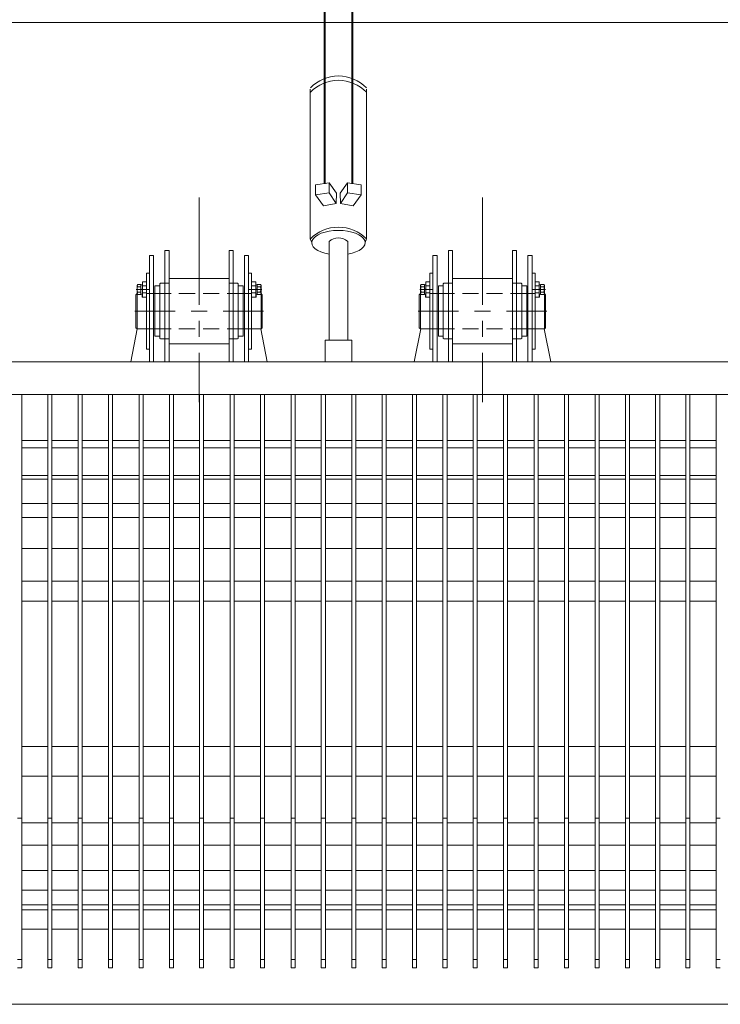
# Model space of a CAD drawing. Header units: millimetres. Extents: x -404827 to -46036, y 267324 to 306977.
# Tile 6 of 55: x -187720 to -186336, y 279118 to 281061. Entities that reach past the tile are written whole.
import ezdxf

# ---------------------------------------------------------------- set-up
doc = ezdxf.new("R2010")
doc.units = ezdxf.units.MM

# ---------------------------------------------------------------- blocks, each defined once
blk = doc.blocks.new('A$C3248a950')
at = {"linetype": 'Continuous', "lineweight": 5}
for p, q in [((-782.8, 1938.6), (784.5, 1938.6)), ((-278.6, 1478.1), (-278.6, 1592.8)), ((281, 1478.1), (281, 1592.8)), ((-376.4, 1478.1), (-368.4, 1478.1)), ((-376.4, 1268.5), (-376.4, 1478.1)), ((-368.4, 1478.1), (-368.4, 1268.5)), ((-345.9, 1488.2), (-345.9, 1268.5)), ((-337.9, 1488.2), (-345.9, 1488.2)), ((-278.6, 1381.1), (-278.6, 1478.1)), ((-211.3, 1488.2), (-219.4, 1488.2)), ((-219.4, 1488.2), (-219.4, 1423.5)), ((-211.3, 1268.5), (-211.3, 1488.2)), ((-188.9, 1478.1), (-188.9, 1268.5)), ((-188.9, 1478.1), (-180.8, 1478.1)), ((-180.8, 1478.1), (-180.8, 1268.5)), ((183.2, 1478.1), (191.2, 1478.1)), ((183.2, 1268.5), (183.2, 1478.1)), ((191.2, 1478.1), (191.2, 1268.5)), ((213.7, 1488.2), (213.7, 1268.5)), ((221.7, 1488.2), (213.7, 1488.2)), ((281, 1381.1), (281, 1478.1)), ((348.3, 1488.2), (340.3, 1488.2)), ((340.3, 1488.2), (340.3, 1423.5)), ((348.3, 1268.5), (348.3, 1488.2)), ((370.7, 1478.1), (370.7, 1268.5)), ((370.7, 1478.1), (378.8, 1478.1)), ((378.8, 1478.1), (378.8, 1268.5)), ((-382.4, 1443.4), (-376.4, 1443.4)), ((-382.4, 1293.5), (-382.4, 1443.4)), ((177.3, 1443.4), (183.2, 1443.4)), ((177.3, 1293.5), (177.3, 1443.4)), ((-393.4, 1421.4), (-393.4, 1401.5)), ((-354.8, 1423.5), (-345.9, 1423.5)), ((-337.9, 1423.5), (-345.9, 1423.5)), ((-337.9, 1433.2), (-219.4, 1433.2)), ((-337.9, 1303.7), (-337.9, 1423.5)), ((-219.4, 1433.2), (-219.4, 1423.5)), ((-219.4, 1303.7), (-219.4, 1423.5)), ((-211.3, 1423.5), (-219.4, 1423.5)), ((-174.9, 1426.4), (-174.9, 1396.4)), ((-166.9, 1426.4), (-174.9, 1426.4)), ((-166.9, 1396.4), (-166.9, 1426.4)), ((-163.9, 1421.4), (-163.9, 1401.5)), ((166.3, 1421.4), (166.3, 1401.5)), ((204.8, 1423.5), (213.7, 1423.5)), ((221.7, 1423.5), (213.7, 1423.5)), ((221.7, 1433.2), (340.3, 1433.2)), ((221.7, 1303.7), (221.7, 1423.5)), ((340.3, 1433.2), (340.3, 1423.5)), ((340.3, 1303.7), (340.3, 1423.5)), ((348.3, 1423.5), (340.3, 1423.5)), ((384.7, 1426.4), (384.7, 1396.4)), ((392.7, 1426.4), (384.7, 1426.4)), ((392.7, 1396.4), (392.7, 1426.4)), ((395.7, 1421.4), (395.7, 1401.5)), ((-401, 1403.2), (-403.1, 1400.6)), ((-403.1, 1335.8), (-403.1, 1400.6)), ((-402.7, 1411.2), (-377.3, 1411.2)), ((-393.4, 1411.2), (-390.4, 1412.5)), ((-390.4, 1411.2), (-393.4, 1410.3)), ((-382.4, 1418.4), (-390.4, 1418.4)), ((-382.4, 1404.4), (-390.4, 1404.4)), ((-368.4, 1403.2), (-382.4, 1403.2)), ((-365.8, 1403.2), (-368.4, 1403.2)), ((-365.8, 1418.4), (-365.8, 1318.9)), ((-356.1, 1418.4), (-365.8, 1418.4)), ((-334.1, 1403.2), (-365.8, 1403.2)), ((-286.7, 1403.2), (-318, 1403.2)), ((-238.8, 1403.2), (-270.6, 1403.2)), ((-191.4, 1403.2), (-223.2, 1403.2)), ((-191.4, 1403.2), (-188.9, 1403.2)), ((-188.9, 1403.2), (-174.9, 1403.2)), ((-154.6, 1411.2), (-180, 1411.2)), ((-174.9, 1418.4), (-166.9, 1418.4)), ((-174.9, 1404.4), (-166.9, 1404.4)), ((-166.9, 1411.2), (-163.9, 1412.5)), ((-163.9, 1411.2), (-166.9, 1410.3)), ((-156.3, 1333.3), (-156.3, 1403.2)), ((158.6, 1403.2), (156.5, 1400.6)), ((156.5, 1335.8), (156.5, 1400.6)), ((157, 1411.2), (182.4, 1411.2)), ((166.3, 1411.2), (169.2, 1412.5)), ((169.2, 1411.2), (166.3, 1410.3)), ((177.3, 1418.4), (169.2, 1418.4)), ((177.3, 1404.4), (169.2, 1404.4)), ((191.2, 1403.2), (177.3, 1403.2)), ((193.8, 1403.2), (191.2, 1403.2)), ((193.8, 1418.4), (193.8, 1318.9)), ((203.5, 1418.4), (193.8, 1418.4)), ((225.5, 1403.2), (193.8, 1403.2)), ((272.9, 1403.2), (241.6, 1403.2)), ((320.8, 1403.2), (289, 1403.2)), ((368.2, 1403.2), (336.4, 1403.2)), ((368.2, 1403.2), (370.7, 1403.2)), ((370.7, 1403.2), (384.7, 1403.2)), ((405, 1411.2), (379.6, 1411.2)), ((384.7, 1418.4), (392.7, 1418.4)), ((384.7, 1404.4), (392.7, 1404.4)), ((392.7, 1411.2), (395.7, 1412.5)), ((395.7, 1411.2), (392.7, 1410.3)), ((403.3, 1333.3), (403.3, 1403.2)), ((-388.3, 1396.4), (-382.4, 1396.4)), ((171.3, 1396.4), (177.3, 1396.4)), ((-326, 1368.4), (-405.6, 1368.4)), ((-263, 1368.4), (-294.3, 1368.4)), ((-151.6, 1368.4), (-231.2, 1368.4)), ((233.6, 1368.4), (154, 1368.4)), ((296.7, 1368.4), (265.3, 1368.4)), ((408, 1368.4), (328.4, 1368.4)), ((-278.6, 1317.6), (-278.6, 1349.4)), ((281, 1317.6), (281, 1349.4)), ((-413.3, 1268.5), (-400.6, 1333.3)), ((-401, 1333.3), (-403.1, 1335.8)), ((-368.4, 1333.3), (-382.4, 1333.3)), ((-368.4, 1333.3), (-365.8, 1333.3)), ((-365.8, 1333.3), (-334.1, 1333.3)), ((-318, 1333.3), (-286.7, 1333.3)), ((-270.6, 1333.3), (-238.8, 1333.3)), ((-223.2, 1333.3), (-191.4, 1333.3)), ((-188.9, 1333.3), (-191.4, 1333.3)), ((-188.9, 1333.3), (-174.9, 1333.3)), ((-156.3, 1333.3), (-174.9, 1333.3)), ((-156.7, 1333.3), (-144, 1268.5)), ((-156.3, 1333.3), (-153.8, 1335.8)), ((146.4, 1268.5), (159.1, 1333.3)), ((158.6, 1333.3), (156.5, 1335.8)), ((191.2, 1333.3), (177.3, 1333.3)), ((191.2, 1333.3), (193.8, 1333.3)), ((193.8, 1333.3), (225.5, 1333.3)), ((241.6, 1333.3), (272.9, 1333.3)), ((289, 1333.3), (320.8, 1333.3)), ((336.4, 1333.3), (368.2, 1333.3)), ((370.7, 1333.3), (368.2, 1333.3)), ((370.7, 1333.3), (384.7, 1333.3)), ((403.3, 1333.3), (384.7, 1333.3)), ((402.9, 1333.3), (415.6, 1268.5)), ((403.3, 1333.3), (405.9, 1335.8)), ((-354.8, 1313.8), (-345.9, 1313.8)), ((-337.9, 1313.8), (-345.9, 1313.8)), ((-337.9, 1268.5), (-337.9, 1313.8)), ((-337.9, 1303.7), (-219.4, 1303.7)), ((-211.3, 1313.8), (-219.4, 1313.8)), ((-219.4, 1313.8), (-219.4, 1268.5)), ((204.8, 1313.8), (213.7, 1313.8)), ((221.7, 1313.8), (213.7, 1313.8)), ((221.7, 1268.5), (221.7, 1313.8)), ((221.7, 1303.7), (340.3, 1303.7)), ((348.3, 1313.8), (340.3, 1313.8)), ((340.3, 1313.8), (340.3, 1268.5)), ((-382.4, 1293.5), (-376.4, 1293.5)), ((-278.6, 1188.9), (-278.6, 1285.9)), ((-180.8, 1293.5), (-174.9, 1293.5)), ((177.3, 1293.5), (183.2, 1293.5)), ((281, 1188.9), (281, 1285.9)), ((378.8, 1293.5), (384.7, 1293.5)), ((-740.1, 72.2), (-740.1, 1203.9)), ((-688, 72.2), (-688, 1203.9)), ((-680, 72.2), (-680, 1203.9)), ((-628.4, 72.2), (-628.4, 1203.9)), ((-620.3, 72.2), (-620.3, 1203.9)), ((-568.6, 72.2), (-568.6, 1203.9)), ((-560.6, 72.2), (-560.6, 1203.9)), ((-508.8, 72.2), (-508.8, 1203.9)), ((-500.8, 72.2), (-500.8, 1203.9)), ((-448.4, 72.2), (-448.4, 1203.9)), ((-440.3, 72.2), (-440.3, 1203.9)), ((-388.6, 72.2), (-388.6, 1203.9)), ((-380.6, 72.2), (-380.6, 1203.9)), ((-328.1, 72.2), (-328.1, 1203.9)), ((-320.1, 72.2), (-320.1, 1203.9)), ((-268.2, 72.2), (-268.2, 1203.9)), ((-260.1, 72.2), (-260.1, 1203.9)), ((-208.6, 72.2), (-208.6, 1203.9)), ((-200.5, 72.2), (-200.5, 1203.9)), ((-148.4, 72.2), (-148.4, 1203.9)), ((-140.4, 72.2), (-140.4, 1203.9)), ((-88.7, 72.2), (-88.7, 1203.9)), ((-80.6, 72.2), (-80.6, 1203.9)), ((-28.5, 72.2), (-28.5, 1203.9)), ((-20.5, 72.2), (-20.5, 1203.9)), ((31.6, 72.2), (31.6, 1203.9)), ((39.7, 72.2), (39.7, 1203.9)), ((91.2, 72.2), (91.2, 1203.9)), ((99.2, 72.2), (99.2, 1203.9)), ((151.9, 72.2), (151.9, 1203.9)), ((159.9, 72.2), (159.9, 1203.9)), ((211.8, 72.2), (211.8, 1203.9)), ((219.8, 72.2), (219.8, 1203.9)), ((272.1, 72.2), (272.1, 1203.9)), ((280.1, 72.2), (280.1, 1203.9)), ((331.5, 72.2), (331.5, 1203.9)), ((339.6, 72.2), (339.6, 1203.9)), ((391.5, 72.2), (391.5, 1203.9)), ((399.5, 72.2), (399.5, 1203.9)), ((451.6, 72.2), (451.6, 1203.9)), ((459.7, 72.2), (459.7, 1203.9)), ((511.9, 72.2), (511.9, 1203.9)), ((519.9, 72.2), (519.9, 1203.9)), ((571.7, 72.2), (571.7, 1203.9)), ((579.7, 72.2), (579.7, 1203.9)), ((631.1, 72.2), (631.1, 1203.9))]:
    blk.add_line(p, q, dxfattribs=at)
at = {"lineweight": 40}
for points in [[(-21.6, 1619.8), (-21.6, 2252.6), (-21.6, 2252.6)], [(32.9, 1619.8), (32.9, 2252.6), (32.9, 2252.6)]]:
    blk.add_lwpolyline(points, dxfattribs=at)
at = {"lineweight": 5}
for points in [[(-49.5, 1511), (-49.5, 1806.9)], [(61.4, 1511), (61.4, 1806.9)], [(-39.1, 1617.8), (-38.9, 1598.1), (-12, 1602.1), (-12, 1621.7), (-39.1, 1617.8)], [(-12, 1621.7), (2.1, 1601.6), (1.9, 1581.2)], [(23.9, 1621.7), (9.8, 1601.6), (10, 1581.2)], [(51, 1617.8), (50.8, 1598.1), (23.9, 1602.1), (23.9, 1621.7), (51, 1617.8)], [(-38.9, 1598.1), (-23.5, 1576.4), (1.9, 1581.2), (-12, 1602.1)], [(50.8, 1598.1), (35.4, 1576.4), (10, 1581.2), (23.9, 1602.1)], [(-46.7, 1503.7), (-49.5, 1511)], [(-12.5, 1310.9), (-12.5, 1505.9)], [(24.4, 1310.9), (24.4, 1505.9)], [(58.6, 1503.7), (61.4, 1511)], [(-688, 1112.9), (-740.1, 1112.9)], [(-628.4, 1112.9), (-680, 1112.9)], [(-568.6, 1112.9), (-620.3, 1112.9)], [(-508.8, 1112.9), (-560.6, 1112.9)], [(-448.4, 1112.9), (-500.8, 1112.9)], [(-388.6, 1112.9), (-440.3, 1112.9)], [(-328.1, 1112.9), (-380.6, 1112.9)], [(-268.2, 1112.9), (-320.1, 1112.9)], [(-208.6, 1112.9), (-260.1, 1112.9)], [(-148.4, 1112.9), (-200.5, 1112.9)], [(-88.7, 1112.9), (-140.4, 1112.9)], [(-28.5, 1112.9), (-80.6, 1112.9)], [(31.6, 1112.9), (-20.5, 1112.9)], [(91.2, 1112.9), (39.7, 1112.9)], [(151.9, 1112.9), (99.2, 1112.9)], [(211.8, 1112.9), (159.9, 1112.9)], [(272.1, 1112.9), (219.8, 1112.9)], [(331.5, 1112.9), (280.1, 1112.9)], [(391.5, 1112.9), (339.6, 1112.9)], [(451.6, 1112.9), (399.5, 1112.9)], [(511.9, 1112.9), (459.7, 1112.9)], [(571.7, 1112.9), (519.9, 1112.9)], [(631.1, 1112.9), (579.7, 1112.9)], [(-688, 1098.5), (-740.1, 1098.5)], [(-628.4, 1098.5), (-680, 1098.5)], [(-568.6, 1098.5), (-620.3, 1098.5)], [(-508.8, 1098.5), (-560.6, 1098.5)], [(-448.4, 1098.5), (-500.8, 1098.5)], [(-388.6, 1098.5), (-440.3, 1098.5)], [(-328.1, 1098.5), (-380.6, 1098.5)], [(-268.2, 1098.5), (-320.1, 1098.5)], [(-208.6, 1098.5), (-260.1, 1098.5)], [(-148.4, 1098.5), (-200.5, 1098.5)], [(-88.7, 1098.5), (-140.4, 1098.5)], [(-28.5, 1098.5), (-80.6, 1098.5)], [(31.6, 1098.5), (-20.5, 1098.5)], [(91.2, 1098.5), (39.7, 1098.5)], [(151.9, 1098.5), (99.2, 1098.5)], [(211.8, 1098.5), (159.9, 1098.5)], [(272.1, 1098.5), (219.8, 1098.5)], [(331.5, 1098.5), (280.1, 1098.5)], [(391.5, 1098.5), (339.6, 1098.5)], [(451.6, 1098.5), (399.5, 1098.5)], [(511.9, 1098.5), (459.7, 1098.5)], [(571.7, 1098.5), (519.9, 1098.5)], [(-688, 1044), (-740.1, 1044)], [(-688, 1036.5), (-740.1, 1036.5)], [(-628.4, 1044), (-680, 1044)], [(-628.4, 1036.5), (-680, 1036.5)], [(-568.6, 1044), (-620.3, 1044)], [(-568.6, 1036.5), (-620.3, 1036.5)], [(-508.8, 1044), (-560.6, 1044)], [(-508.8, 1036.5), (-560.6, 1036.5)], [(-448.4, 1044), (-500.8, 1044)], [(-448.4, 1036.5), (-500.8, 1036.5)], [(-388.6, 1044), (-440.3, 1044)], [(-388.6, 1036.5), (-440.3, 1036.5)], [(-328.1, 1044), (-380.6, 1044)], [(-328.1, 1036.5), (-380.6, 1036.5)], [(-268.2, 1044), (-320.1, 1044)], [(-268.2, 1036.5), (-320.1, 1036.5)], [(-208.6, 1044), (-260.1, 1044)], [(-208.6, 1036.5), (-260.1, 1036.5)], [(-148.4, 1044), (-200.5, 1044)], [(-148.4, 1036.5), (-200.5, 1036.5)], [(-88.7, 1044), (-140.4, 1044)], [(-88.7, 1036.5), (-140.4, 1036.5)], [(-28.5, 1044), (-80.6, 1044)], [(-28.5, 1036.5), (-80.6, 1036.5)], [(31.6, 1044), (-20.5, 1044)], [(31.6, 1036.5), (-20.5, 1036.5)], [(91.2, 1044), (39.7, 1044)], [(91.2, 1036.5), (39.7, 1036.5)], [(151.9, 1044), (99.2, 1044)], [(151.9, 1036.5), (99.2, 1036.5)], [(211.8, 1044), (159.9, 1044)], [(211.8, 1036.5), (159.9, 1036.5)], [(272.1, 1044), (219.8, 1044)], [(272.1, 1036.5), (219.8, 1036.5)], [(331.5, 1044), (280.1, 1044)], [(331.5, 1036.5), (280.1, 1036.5)], [(391.5, 1044), (339.6, 1044)], [(391.5, 1036.5), (339.6, 1036.5)], [(451.6, 1044), (399.5, 1044)], [(451.6, 1036.5), (399.5, 1036.5)], [(511.9, 1044), (459.7, 1044)], [(511.9, 1036.5), (459.7, 1036.5)], [(571.7, 1044), (519.9, 1044)], [(571.7, 1036.5), (519.9, 1036.5)], [(-688, 988.9), (-740.1, 988.9)], [(-628.4, 988.9), (-680, 988.9)], [(-568.6, 988.9), (-620.3, 988.9)], [(-508.8, 988.9), (-560.6, 988.9)], [(-448.4, 988.9), (-500.8, 988.9)], [(-388.6, 988.9), (-440.3, 988.9)], [(-328.1, 988.9), (-380.6, 988.9)], [(-268.2, 988.9), (-320.1, 988.9)], [(-208.6, 988.9), (-260.1, 988.9)], [(-148.4, 988.9), (-200.5, 988.9)], [(-88.7, 988.9), (-140.4, 988.9)], [(-28.5, 988.9), (-80.6, 988.9)], [(31.6, 988.9), (-20.5, 988.9)], [(91.2, 988.9), (39.7, 988.9)], [(151.9, 988.9), (99.2, 988.9)], [(211.8, 988.9), (159.9, 988.9)], [(272.1, 988.9), (219.8, 988.9)], [(331.5, 988.9), (280.1, 988.9)], [(391.5, 988.9), (339.6, 988.9)], [(451.6, 988.9), (399.5, 988.9)], [(511.9, 988.9), (459.7, 988.9)], [(571.7, 988.9), (519.9, 988.9)], [(-688, 961.4), (-740.1, 961.4)], [(-628.4, 961.4), (-680, 961.4)], [(-568.6, 961.4), (-620.3, 961.4)], [(-508.8, 961.4), (-560.6, 961.4)], [(-448.4, 961.4), (-500.8, 961.4)], [(-388.6, 961.4), (-440.3, 961.4)], [(-328.1, 961.4), (-380.6, 961.4)], [(-268.2, 961.4), (-320.1, 961.4)], [(-208.6, 961.4), (-260.1, 961.4)], [(-148.4, 961.4), (-200.5, 961.4)], [(-88.7, 961.4), (-140.4, 961.4)], [(-28.5, 961.4), (-80.6, 961.4)], [(31.6, 961.4), (-20.5, 961.4)], [(91.2, 961.4), (39.7, 961.4)], [(151.9, 961.4), (99.2, 961.4)], [(211.8, 961.4), (159.9, 961.4)], [(272.1, 961.4), (219.8, 961.4)], [(331.5, 961.4), (280.1, 961.4)], [(391.5, 961.4), (339.6, 961.4)], [(451.6, 961.4), (399.5, 961.4)], [(511.9, 961.4), (459.7, 961.4)], [(571.7, 961.4), (519.9, 961.4)], [(-688, 899.7), (-740.1, 899.7)], [(-628.4, 899.7), (-680, 899.7)], [(-568.6, 899.7), (-620.3, 899.7)], [(-508.8, 899.7), (-560.6, 899.7)], [(-448.4, 899.7), (-500.8, 899.7)], [(-388.6, 899.7), (-440.3, 899.7)], [(-328.1, 899.7), (-380.6, 899.7)], [(-268.2, 899.7), (-320.1, 899.7)], [(-208.6, 899.7), (-260.1, 899.7)], [(-148.4, 899.7), (-200.5, 899.7)], [(-88.7, 899.7), (-140.4, 899.7)], [(-28.5, 899.7), (-80.6, 899.7)], [(31.6, 899.7), (-20.5, 899.7)], [(91.2, 899.7), (39.7, 899.7)], [(151.9, 899.7), (99.2, 899.7)], [(211.8, 899.7), (159.9, 899.7)], [(272.1, 899.7), (219.8, 899.7)], [(331.5, 899.7), (280.1, 899.7)], [(391.5, 899.7), (339.6, 899.7)], [(451.6, 899.7), (399.5, 899.7)], [(511.9, 899.7), (459.7, 899.7)], [(571.7, 899.7), (519.9, 899.7)], [(-688, 835.5), (-740.1, 835.5)], [(-628.4, 835.5), (-680, 835.5)], [(-568.6, 835.5), (-620.3, 835.5)], [(-508.8, 835.5), (-560.6, 835.5)], [(-448.4, 835.5), (-500.8, 835.5)], [(-388.6, 835.5), (-440.3, 835.5)], [(-328.1, 835.5), (-380.6, 835.5)], [(-268.2, 835.5), (-320.1, 835.5)], [(-208.6, 835.5), (-260.1, 835.5)], [(-148.4, 835.5), (-200.5, 835.5)], [(-88.7, 835.5), (-140.4, 835.5)], [(-28.5, 835.5), (-80.6, 835.5)], [(31.6, 835.5), (-20.5, 835.5)], [(91.2, 835.5), (39.7, 835.5)], [(151.9, 835.5), (99.2, 835.5)], [(211.8, 835.5), (159.9, 835.5)], [(272.1, 835.5), (219.8, 835.5)], [(331.5, 835.5), (280.1, 835.5)], [(391.5, 835.5), (339.6, 835.5)], [(451.6, 835.5), (399.5, 835.5)], [(511.9, 835.5), (459.7, 835.5)], [(571.7, 835.5), (519.9, 835.5)], [(-688, 795.8), (-740.1, 795.8)], [(-628.4, 795.8), (-680, 795.8)], [(-568.6, 795.8), (-620.3, 795.8)], [(-508.8, 795.8), (-560.6, 795.8)], [(-448.4, 795.8), (-500.8, 795.8)], [(-388.6, 795.8), (-440.3, 795.8)], [(-328.1, 795.8), (-380.6, 795.8)], [(-268.2, 795.8), (-320.1, 795.8)], [(-208.6, 795.8), (-260.1, 795.8)], [(-148.4, 795.8), (-200.5, 795.8)], [(-88.7, 795.8), (-140.4, 795.8)], [(-28.5, 795.8), (-80.6, 795.8)], [(31.6, 795.8), (-20.5, 795.8)], [(91.2, 795.8), (39.7, 795.8)], [(151.9, 795.8), (99.2, 795.8)], [(211.8, 795.8), (159.9, 795.8)], [(272.1, 795.8), (219.8, 795.8)], [(331.5, 795.8), (280.1, 795.8)], [(391.5, 795.8), (339.6, 795.8)], [(451.6, 795.8), (399.5, 795.8)], [(511.9, 795.8), (459.7, 795.8)], [(571.7, 795.8), (519.9, 795.8)], [(631.1, 795.8), (579.7, 795.8)], [(-688, 509.3), (-740.1, 509.3)], [(-628.4, 509.3), (-680, 509.3)], [(-568.6, 509.3), (-620.3, 509.3)], [(-508.8, 509.3), (-560.6, 509.3)], [(-448.4, 509.3), (-500.8, 509.3)], [(-388.6, 509.3), (-440.3, 509.3)], [(-328.1, 509.3), (-380.6, 509.3)], [(-268.2, 509.3), (-320.1, 509.3)], [(-208.6, 509.3), (-260.1, 509.3)], [(-148.4, 509.3), (-200.5, 509.3)], [(-88.7, 509.3), (-140.4, 509.3)], [(-28.5, 509.3), (-80.6, 509.3)], [(31.6, 509.3), (-20.5, 509.3)], [(91.2, 509.3), (39.7, 509.3)], [(151.9, 509.3), (99.2, 509.3)], [(211.8, 509.3), (159.9, 509.3)], [(272.1, 509.3), (219.8, 509.3)], [(331.5, 509.3), (280.1, 509.3)], [(391.5, 509.3), (339.6, 509.3)], [(451.6, 509.3), (399.5, 509.3)], [(511.9, 509.3), (459.7, 509.3)], [(571.7, 509.3), (519.9, 509.3)], [(631.1, 509.3), (579.7, 509.3)], [(-688, 450.7), (-740.1, 450.7)], [(-628.4, 450.7), (-680, 450.7)], [(-568.6, 450.7), (-620.3, 450.7)], [(-508.8, 450.7), (-560.6, 450.7)], [(-448.4, 450.7), (-500.8, 450.7)], [(-388.6, 450.7), (-440.3, 450.7)], [(-328.1, 450.7), (-380.6, 450.7)], [(-268.2, 450.7), (-320.1, 450.7)], [(-208.6, 450.7), (-260.1, 450.7)], [(-148.4, 450.7), (-200.5, 450.7)], [(-88.7, 450.7), (-140.4, 450.7)], [(-28.5, 450.7), (-80.6, 450.7)], [(31.6, 450.7), (-20.5, 450.7)], [(91.2, 450.7), (39.7, 450.7)], [(151.9, 450.7), (99.2, 450.7)], [(211.8, 450.7), (159.9, 450.7)], [(272.1, 450.7), (219.8, 450.7)], [(331.5, 450.7), (280.1, 450.7)], [(391.5, 450.7), (339.6, 450.7)], [(451.6, 450.7), (399.5, 450.7)], [(511.9, 450.7), (459.7, 450.7)], [(571.7, 450.7), (519.9, 450.7)], [(631.1, 450.7), (579.7, 450.7)], [(-688, 358.3), (-740.1, 358.3)], [(-628.4, 358.3), (-680, 358.3)], [(-568.6, 358.3), (-620.3, 358.3)], [(-508.8, 358.3), (-560.6, 358.3)], [(-448.4, 358.3), (-500.8, 358.3)], [(-388.6, 358.3), (-440.3, 358.3)], [(-328.1, 358.3), (-380.6, 358.3)], [(-268.2, 358.3), (-320.1, 358.3)], [(-208.6, 358.3), (-260.1, 358.3)], [(-148.4, 358.3), (-200.5, 358.3)], [(-88.7, 358.3), (-140.4, 358.3)], [(-28.5, 358.3), (-80.6, 358.3)], [(31.6, 358.3), (-20.5, 358.3)], [(91.2, 358.3), (39.7, 358.3)], [(151.9, 358.3), (99.2, 358.3)], [(211.8, 358.3), (159.9, 358.3)], [(272.1, 358.3), (219.8, 358.3)], [(331.5, 358.3), (280.1, 358.3)], [(391.5, 358.3), (339.6, 358.3)], [(451.6, 358.3), (399.5, 358.3)], [(511.9, 358.3), (459.7, 358.3)], [(571.7, 358.3), (519.9, 358.3)], [(631.1, 358.3), (579.7, 358.3)], [(-688, 313.9), (-740.1, 313.9)], [(-628.4, 313.9), (-680, 313.9)], [(-568.6, 313.9), (-620.3, 313.9)], [(-508.8, 313.9), (-560.6, 313.9)], [(-448.4, 313.9), (-500.8, 313.9)], [(-388.6, 313.9), (-440.3, 313.9)], [(-328.1, 313.9), (-380.6, 313.9)], [(-268.2, 313.9), (-320.1, 313.9)], [(-208.6, 313.9), (-260.1, 313.9)], [(-148.4, 313.9), (-200.5, 313.9)], [(-88.7, 313.9), (-140.4, 313.9)], [(-28.5, 313.9), (-80.6, 313.9)], [(31.6, 313.9), (-20.5, 313.9)], [(91.2, 313.9), (39.7, 313.9)], [(151.9, 313.9), (99.2, 313.9)], [(211.8, 313.9), (159.9, 313.9)], [(272.1, 313.9), (219.8, 313.9)], [(331.5, 313.9), (280.1, 313.9)], [(391.5, 313.9), (339.6, 313.9)], [(451.6, 313.9), (399.5, 313.9)], [(511.9, 313.9), (459.7, 313.9)], [(571.7, 313.9), (519.9, 313.9)], [(631.1, 313.9), (579.7, 313.9)], [(-688, 264.2), (-740.1, 264.2)], [(-628.4, 264.2), (-680, 264.2)], [(-568.6, 264.2), (-620.3, 264.2)], [(-508.8, 264.2), (-560.6, 264.2)], [(-448.4, 264.2), (-500.8, 264.2)], [(-388.6, 264.2), (-440.3, 264.2)], [(-328.1, 264.2), (-380.6, 264.2)], [(-268.2, 264.2), (-320.1, 264.2)], [(-208.6, 264.2), (-260.1, 264.2)], [(-148.4, 264.2), (-200.5, 264.2)], [(-88.7, 264.2), (-140.4, 264.2)], [(-28.5, 264.2), (-80.6, 264.2)], [(31.6, 264.2), (-20.5, 264.2)], [(91.2, 264.2), (39.7, 264.2)], [(151.9, 264.2), (99.2, 264.2)], [(211.8, 264.2), (159.9, 264.2)], [(272.1, 264.2), (219.8, 264.2)], [(331.5, 264.2), (280.1, 264.2)], [(391.5, 264.2), (339.6, 264.2)], [(451.6, 264.2), (399.5, 264.2)], [(511.9, 264.2), (459.7, 264.2)], [(571.7, 264.2), (519.9, 264.2)], [(-688, 225.5), (-740.1, 225.5)], [(-628.4, 225.5), (-680, 225.5)], [(-568.6, 225.5), (-620.3, 225.5)], [(-508.8, 225.5), (-560.6, 225.5)], [(-448.4, 225.5), (-500.8, 225.5)], [(-388.6, 225.5), (-440.3, 225.5)], [(-328.1, 225.5), (-380.6, 225.5)], [(-268.2, 225.5), (-320.1, 225.5)], [(-208.6, 225.5), (-260.1, 225.5)], [(-148.4, 225.5), (-200.5, 225.5)], [(-88.7, 225.5), (-140.4, 225.5)], [(-28.5, 225.5), (-80.6, 225.5)], [(31.6, 225.5), (-20.5, 225.5)], [(91.2, 225.5), (39.7, 225.5)], [(151.9, 225.5), (99.2, 225.5)], [(211.8, 225.5), (159.9, 225.5)], [(272.1, 225.5), (219.8, 225.5)], [(331.5, 225.5), (280.1, 225.5)], [(391.5, 225.5), (339.6, 225.5)], [(451.6, 225.5), (399.5, 225.5)], [(511.9, 225.5), (459.7, 225.5)], [(571.7, 225.5), (519.9, 225.5)], [(-688, 196.5), (-740.1, 196.5)], [(-628.4, 196.5), (-680, 196.5)], [(-568.6, 196.5), (-620.3, 196.5)], [(-508.8, 196.5), (-560.6, 196.5)], [(-448.4, 196.5), (-500.8, 196.5)], [(-388.6, 196.5), (-440.3, 196.5)], [(-328.1, 196.5), (-380.6, 196.5)], [(-268.2, 196.5), (-320.1, 196.5)], [(-208.6, 196.5), (-260.1, 196.5)], [(-148.4, 196.5), (-200.5, 196.5)], [(-88.7, 196.5), (-140.4, 196.5)], [(-28.5, 196.5), (-80.6, 196.5)], [(31.6, 196.5), (-20.5, 196.5)], [(91.2, 196.5), (39.7, 196.5)], [(151.9, 196.5), (99.2, 196.5)], [(211.8, 196.5), (159.9, 196.5)], [(272.1, 196.5), (219.8, 196.5)], [(331.5, 196.5), (280.1, 196.5)], [(391.5, 196.5), (339.6, 196.5)], [(451.6, 196.5), (399.5, 196.5)], [(511.9, 196.5), (459.7, 196.5)], [(571.7, 196.5), (519.9, 196.5)], [(-688, 186.7), (-740.1, 186.7)], [(-628.4, 186.7), (-680, 186.7)], [(-568.6, 186.7), (-620.3, 186.7)], [(-508.8, 186.7), (-560.6, 186.7)], [(-448.4, 186.7), (-500.8, 186.7)], [(-388.6, 186.7), (-440.3, 186.7)], [(-328.1, 186.7), (-380.6, 186.7)], [(-268.2, 186.7), (-320.1, 186.7)], [(-208.6, 186.7), (-260.1, 186.7)], [(-148.4, 186.7), (-200.5, 186.7)], [(-88.7, 186.7), (-140.4, 186.7)], [(-28.5, 186.7), (-80.6, 186.7)], [(31.6, 186.7), (-20.5, 186.7)], [(91.2, 186.7), (39.7, 186.7)], [(151.9, 186.7), (99.2, 186.7)], [(211.8, 186.7), (159.9, 186.7)], [(272.1, 186.7), (219.8, 186.7)], [(331.5, 186.7), (280.1, 186.7)], [(391.5, 186.7), (339.6, 186.7)], [(451.6, 186.7), (399.5, 186.7)], [(511.9, 186.7), (459.7, 186.7)], [(571.7, 186.7), (519.9, 186.7)], [(-688, 148.6), (-740.1, 148.6)], [(-628.4, 148.6), (-680, 148.6)], [(-568.6, 148.6), (-620.3, 148.6)], [(-508.8, 148.6), (-560.6, 148.6)], [(-448.4, 148.6), (-500.8, 148.6)], [(-388.6, 148.6), (-440.3, 148.6)], [(-328.1, 148.6), (-380.6, 148.6)], [(-268.2, 148.6), (-320.1, 148.6)], [(-208.6, 148.6), (-260.1, 148.6)], [(-148.4, 148.6), (-200.5, 148.6)], [(-88.7, 148.6), (-140.4, 148.6)], [(-28.5, 148.6), (-80.6, 148.6)], [(31.6, 148.6), (-20.5, 148.6)], [(91.2, 148.6), (39.7, 148.6)], [(151.9, 148.6), (99.2, 148.6)], [(211.8, 148.6), (159.9, 148.6)], [(272.1, 148.6), (219.8, 148.6)], [(331.5, 148.6), (280.1, 148.6)], [(391.5, 148.6), (339.6, 148.6)], [(451.6, 148.6), (399.5, 148.6)], [(511.9, 148.6), (459.7, 148.6)], [(571.7, 148.6), (519.9, 148.6)]]:
    blk.add_lwpolyline(points, dxfattribs=at)
at = {"linetype": 'Continuous', "lineweight": 5}
for points in [[(-337.9, 1433.2), (-337.9, 1423.5), (-337.9, 1488.2)], [(221.7, 1433.2), (221.7, 1423.5), (221.7, 1488.2)], [(-180.8, 1443.4), (-174.9, 1443.4), (-174.9, 1293.5)], [(378.8, 1443.4), (384.7, 1443.4), (384.7, 1293.5)], [(-401, 1403.2), (-401, 1419.2), (-399.7, 1421.4), (-393.4, 1421.4)], [(-390.4, 1396.4), (-390.4, 1426.4), (-382.4, 1426.4)], [(-365.8, 1318.9), (-356.1, 1318.9), (-356.1, 1422.6)], [(-354.8, 1423.5), (-356.1, 1422.6), (-356.1, 1418.4)], [(-211.3, 1423.5), (-202.4, 1423.5), (-201.2, 1422.6), (-201.2, 1418.4)], [(-201.2, 1418.4), (-191.4, 1418.4), (-191.4, 1318.9), (-201.2, 1318.9), (-201.2, 1422.6)], [(-163.9, 1401.5), (-157.6, 1401.5), (-156.3, 1403.2), (-156.3, 1419.2), (-157.6, 1421.4), (-163.9, 1421.4)], [(158.6, 1403.2), (158.6, 1419.2), (159.9, 1421.4), (166.3, 1421.4)], [(169.2, 1396.4), (169.2, 1426.4), (177.3, 1426.4)], [(193.8, 1318.9), (203.5, 1318.9), (203.5, 1422.6)], [(204.8, 1423.5), (203.5, 1422.6), (203.5, 1418.4)], [(348.3, 1423.5), (357.2, 1423.5), (358.5, 1422.6), (358.5, 1418.4)], [(358.5, 1418.4), (368.2, 1418.4), (368.2, 1318.9), (358.5, 1318.9), (358.5, 1422.6)], [(395.7, 1401.5), (402.1, 1401.5), (403.3, 1403.2), (403.3, 1419.2), (402.1, 1421.4), (395.7, 1421.4)], [(-393.4, 1416.3), (-399.7, 1416.3), (-401, 1418)], [(-393.4, 1406.1), (-399.7, 1406.1), (-401, 1404.4)], [(-382.4, 1333.3), (-401, 1333.3), (-401, 1403.2)], [(-393.4, 1401.5), (-399.7, 1401.5), (-401, 1403.2)], [(-391.2, 1402.3), (-391.2, 1396.4), (-382.4, 1396.4)], [(-174.9, 1396.4), (-166, 1396.4), (-166, 1402.3)], [(-163.9, 1416.3), (-157.6, 1416.3), (-156.3, 1418)], [(-163.9, 1406.1), (-157.6, 1406.1), (-156.3, 1404.4)], [(-156.3, 1403.2), (-153.8, 1400.6), (-153.8, 1335.8)], [(166.3, 1416.3), (159.9, 1416.3), (158.6, 1418)], [(166.3, 1406.1), (159.9, 1406.1), (158.6, 1404.4)], [(177.3, 1333.3), (158.6, 1333.3), (158.6, 1403.2)], [(166.3, 1401.5), (159.9, 1401.5), (158.6, 1403.2)], [(168.4, 1402.3), (168.4, 1396.4), (177.3, 1396.4)], [(384.7, 1396.4), (393.6, 1396.4), (393.6, 1402.3)], [(395.7, 1416.3), (402.1, 1416.3), (403.3, 1418)], [(395.7, 1406.1), (402.1, 1406.1), (403.3, 1404.4)], [(403.3, 1403.2), (405.9, 1400.6), (405.9, 1335.8)], [(-354.8, 1313.8), (-356.1, 1314.7), (-356.1, 1318.9)], [(-211.3, 1313.8), (-202.4, 1313.8), (-201.2, 1314.7), (-201.2, 1318.9)], [(204.8, 1313.8), (203.5, 1314.7), (203.5, 1318.9)], [(348.3, 1313.8), (357.2, 1313.8), (358.5, 1314.7), (358.5, 1318.9)], [(950.8, 1268.5), (-938.9, 1268.5), (-938.9, 1203.9), (-938.9, 1036.5)], [(950.8, 1203.9), (-938.9, 1203.9)], [(631.1, 1098.5), (579.7, 1098.5)], [(631.1, 1044), (579.7, 1044)], [(631.1, 1036.5), (579.7, 1036.5)], [(631.1, 988.9), (579.7, 988.9)], [(631.1, 961.4), (579.7, 961.4)], [(631.1, 899.7), (579.7, 899.7)], [(631.1, 835.5), (579.7, 835.5)], [(-740.1, 367.2), (-748.1, 367.2)], [(-680, 367.2), (-688, 367.2)], [(-620.3, 367.2), (-628.4, 367.2)], [(-560.6, 367.2), (-568.6, 367.2)], [(-500.8, 367.2), (-508.8, 367.2)], [(-440.3, 367.2), (-448.4, 367.2)], [(-380.6, 367.2), (-388.6, 367.2)], [(-320.1, 367.2), (-328.1, 367.2)], [(-260.1, 367.2), (-268.2, 367.2)], [(-200.5, 367.2), (-208.6, 367.2)], [(-140.4, 367.2), (-148.4, 367.2)], [(-80.6, 367.2), (-88.7, 367.2)], [(-20.5, 367.2), (-28.5, 367.2)], [(39.7, 367.2), (31.6, 367.2)], [(99.2, 367.2), (91.2, 367.2)], [(159.9, 367.2), (151.9, 367.2)], [(219.8, 367.2), (211.8, 367.2)], [(280.1, 367.2), (272.1, 367.2)], [(339.6, 367.2), (331.5, 367.2)], [(399.5, 367.2), (391.5, 367.2)], [(459.7, 367.2), (451.6, 367.2)], [(519.9, 367.2), (511.9, 367.2)], [(579.7, 367.2), (571.7, 367.2)], [(639.2, 367.2), (631.1, 367.2)], [(631.1, 264.2), (579.7, 264.2)], [(631.1, 225.5), (579.7, 225.5)], [(631.1, 196.5), (579.7, 196.5)], [(631.1, 186.7), (579.7, 186.7)], [(631.1, 148.6), (579.7, 148.6)], [(-740.1, 88.3), (-748.1, 88.3)], [(-680, 88.3), (-688, 88.3)], [(-620.3, 88.3), (-628.4, 88.3)], [(-560.6, 88.3), (-568.6, 88.3)], [(-500.8, 88.3), (-508.8, 88.3)], [(-440.3, 88.3), (-448.4, 88.3)], [(-380.6, 88.3), (-388.6, 88.3)], [(-320.1, 88.3), (-328.1, 88.3)], [(-260.1, 88.3), (-268.2, 88.3)], [(-200.5, 88.3), (-208.6, 88.3)], [(-140.4, 88.3), (-148.4, 88.3)], [(-80.6, 88.3), (-88.7, 88.3)], [(-20.5, 88.3), (-28.5, 88.3)], [(39.7, 88.3), (31.6, 88.3)], [(99.2, 88.3), (91.2, 88.3)], [(159.9, 88.3), (151.9, 88.3)], [(219.8, 88.3), (211.8, 88.3)], [(280.1, 88.3), (272.1, 88.3)], [(339.6, 88.3), (331.5, 88.3)], [(399.5, 88.3), (391.5, 88.3)], [(459.7, 88.3), (451.6, 88.3)], [(519.9, 88.3), (511.9, 88.3)], [(579.7, 88.3), (571.7, 88.3)], [(639.2, 88.3), (631.1, 88.3)], [(-740.1, 72.2), (-748.1, 72.2)], [(-680, 72.2), (-688, 72.2)], [(-620.3, 72.2), (-628.4, 72.2)], [(-560.6, 72.2), (-568.6, 72.2)], [(-500.8, 72.2), (-508.8, 72.2)], [(-440.3, 72.2), (-448.4, 72.2)], [(-380.6, 72.2), (-388.6, 72.2)], [(-320.1, 72.2), (-328.1, 72.2)], [(-260.1, 72.2), (-268.2, 72.2)], [(-200.5, 72.2), (-208.6, 72.2)], [(-140.4, 72.2), (-148.4, 72.2)], [(-80.6, 72.2), (-88.7, 72.2)], [(-20.5, 72.2), (-28.5, 72.2)], [(39.7, 72.2), (31.6, 72.2)], [(99.2, 72.2), (91.2, 72.2)], [(159.9, 72.2), (151.9, 72.2)], [(219.8, 72.2), (211.8, 72.2)], [(280.1, 72.2), (272.1, 72.2)], [(339.6, 72.2), (331.5, 72.2)], [(399.5, 72.2), (391.5, 72.2)], [(459.7, 72.2), (451.6, 72.2)], [(519.9, 72.2), (511.9, 72.2)], [(579.7, 72.2), (571.7, 72.2)], [(639.2, 72.2), (631.1, 72.2)]]:
    blk.add_lwpolyline(points, dxfattribs=at)
for points in [[(-390.4, 1420.5), (-393.4, 1420.5), (-393.4, 1402.3), (-390.4, 1402.3)], [(-166.9, 1402.3), (-163.9, 1402.3), (-163.9, 1420.5), (-166.9, 1420.5)], [(169.2, 1420.5), (166.3, 1420.5), (166.3, 1402.3), (169.2, 1402.3)], [(392.7, 1402.3), (395.7, 1402.3), (395.7, 1420.5), (392.7, 1420.5)]]:
    blk.add_lwpolyline(points, close=True, dxfattribs=at)
at = {"lineweight": 5}
blk.add_lwpolyline([(-20.4, 1310.9), (32.3, 1310.9), (32.3, 1268.5), (-20.4, 1268.5)], close=True, dxfattribs=at)
for centre, radius, start, end in [((5.9, 1755.3), 77.5, 44.364, 135.636), ((5.9, 1746.8), 77.5, 44.364, 135.636), ((5.9, 1456.8), 77.5, 44.364, 135.636), ((5.9, 1486.1), 27.1, 47.0472, 132.9528)]:
    blk.add_arc(centre, radius, start, end, dxfattribs=at)
blk.add_ellipse((5.9, 1503.7), major_axis=(52.7, 0), ratio=0.457895, start_param=5.070401, end_param=10.637562, dxfattribs=at)
at = {"linetype": 'Continuous', "lineweight": 5}
for points in [[(-399.5, 1416.3), (-400.9, 1413.2), (-400.9, 1409.6), (-399.5, 1406.5)], [(-157.4, 1406.5), (-155.9, 1409.6), (-155.9, 1413.2), (-157.4, 1416.3)], [(160.1, 1416.3), (158.7, 1413.2), (158.7, 1409.6), (160.1, 1406.5)], [(402.3, 1406.5), (403.7, 1409.6), (403.7, 1413.2), (402.3, 1416.3)]]:
    blk.add_open_spline(points, degree=3, dxfattribs=at)
at = {"layer": 'Defpoints', "color": 4, "lineweight": 5}
blk.add_lwpolyline([(-3080, 0), (3080, 0), (3080, 3061), (-3080, 3061), (-3080, 0)], dxfattribs=at)

msp = doc.modelspace()

# ---------------------------------------------------------------- block references
at = {"xscale": -1}
msp.add_blockref('A$C3248a950', (-187084.564, 279117.527), dxfattribs=at)

doc.saveas('drawing.dxf')
